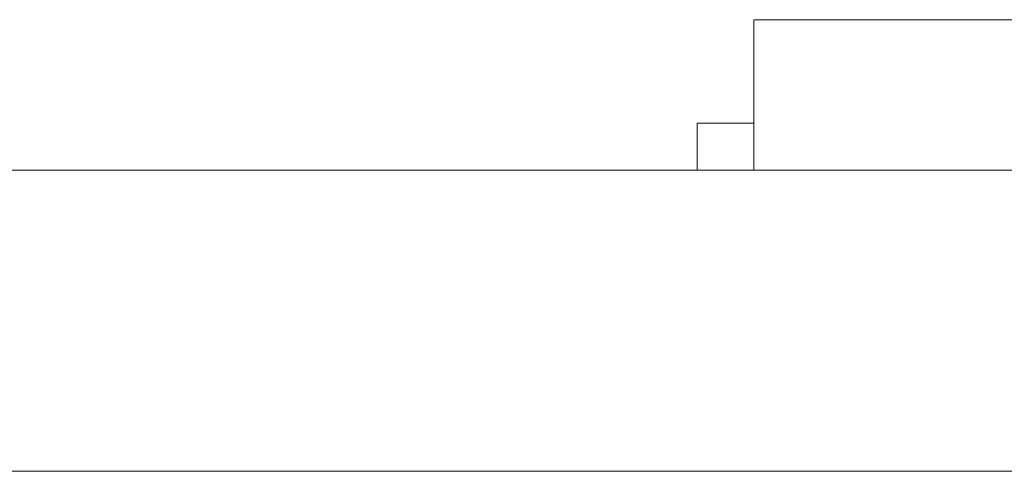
# Model space of a CAD drawing. Header units: inches. Extents: x -30 to 641, y 180 to 601.
# Tile 179 of 234: x 501.01 to 506.24, y 440.87 to 443.27. Entities that reach past the tile are written whole.
import ezdxf

# ---------------------------------------------------------------- set-up
doc = ezdxf.new("R2010")
doc.units = ezdxf.units.IN
doc.header["$MEASUREMENT"] = 0
doc.layers.add('1', color=7, linetype='Continuous')

# ---------------------------------------------------------------- blocks, each defined once
blk = doc.blocks.new('block 2075')
at = {"layer": '1', "color": 155, "lineweight": 18, "true_color": 0x4c7299}
blk.add_lwpolyline([(518.3403, 442.474), (409.4533, 442.474)], dxfattribs=at)
blk = doc.blocks.new('block 2111')
at = {"layer": '1', "color": 155, "lineweight": 18, "true_color": 0x4c7299}
blk.add_lwpolyline([(504.9059, 443.274), (509.9059, 443.274)], dxfattribs=at)
blk = doc.blocks.new('block 2113')
at = {"layer": '1', "color": 155, "lineweight": 18, "true_color": 0x4c7299}
blk.add_lwpolyline([(504.6059, 442.724), (504.9059, 442.724)], dxfattribs=at)
blk = doc.blocks.new('block 2309')
at = {"layer": '1', "color": 155, "lineweight": 18, "true_color": 0x4c7299}
blk.add_lwpolyline([(518.3403, 440.874), (409.4533, 440.874)], dxfattribs=at)
blk = doc.blocks.new('block 2345')
at = {"layer": '1', "color": 155, "lineweight": 18, "true_color": 0x4c7299}
blk.add_lwpolyline([(504.9059, 443.274), (504.9059, 442.474)], dxfattribs=at)
blk = doc.blocks.new('block 2347')
at = {"layer": '1', "color": 155, "lineweight": 18, "true_color": 0x4c7299}
blk.add_lwpolyline([(504.6059, 442.724), (504.6059, 442.474)], dxfattribs=at)
blk = doc.blocks.new('block 2488')
at = {"layer": '1', "color": 18, "lineweight": 13, "true_color": 0x4c0000}
blk.add_lwpolyline([(518.3403, 442.474), (409.4533, 442.474)], dxfattribs=at)
blk = doc.blocks.new('block 2519')
at = {"layer": '1', "color": 18, "lineweight": 13, "true_color": 0x4c0000}
blk.add_lwpolyline([(518.3403, 442.474), (409.4533, 442.474)], dxfattribs=at)
blk = doc.blocks.new('block 2564')
at = {"layer": '1', "color": 18, "lineweight": 13, "true_color": 0x4c0000}
blk.add_lwpolyline([(398.1146, 442.474), (529.679, 442.474)], dxfattribs=at)
blk = doc.blocks.new('block 2587')
at = {"layer": '1', "color": 18, "lineweight": 13, "true_color": 0x4c0000}
blk.add_lwpolyline([(503.9294, 442.474), (504.3294, 442.474)], dxfattribs=at)
blk = doc.blocks.new('block 2615')
at = {"layer": '1', "color": 18, "lineweight": 13, "true_color": 0x4c0000}
blk.add_lwpolyline([(398.1146, 442.474), (529.679, 442.474)], dxfattribs=at)
blk = doc.blocks.new('block 2743')
at = {"layer": '1', "color": 18, "lineweight": 13, "true_color": 0x4c0000}
blk.add_lwpolyline([(503.9294, 442.474), (504.3294, 442.474)], dxfattribs=at)
blk = doc.blocks.new('block 7551')
at = {"layer": '1', "color": 18, "lineweight": 13, "true_color": 0x4c0000}
for points in [[(292.0396, 442.474), (329.4442, 442.474), (366.8489, 442.474), (385.5512, 442.474), (390.2268, 442.474), (392.5646, 442.474), (393.7804, 442.474), (397.7497, 442.474), (398.7628, 442.474), (401.1005, 442.474), (475.9098, 442.474), (513.3144, 442.474), (522.6656, 442.474), (527.3412, 442.474)], [(523.2629, 442.474), (522.3323, 442.474), (520.1363, 442.474), (517.0617, 442.474), (498.3594, 442.474), (423.5501, 442.474), (414.199, 442.474), (409.5234, 442.474), (408.6866, 442.474), (406.394, 442.474), (403.3208, 442.474), (398.6452, 442.474), (389.2941, 442.474), (351.8894, 442.474), (314.4848, 442.474), (295.7825, 442.474)]]:
    blk.add_lwpolyline(points, dxfattribs=at)
blk = doc.blocks.new('block 7684')
at = {"layer": '1', "color": 18, "lineweight": 13, "true_color": 0x4c0000}
blk.add_open_spline([(502.7391, 442.474), (502.7437, 442.474), (502.7496, 442.474), (502.7496, 442.474), (502.7496, 442.474), (502.7579, 442.474), (502.7579, 442.474), (502.7579, 442.474), (502.7686, 442.474), (502.7686, 442.474), (502.7686, 442.474), (502.7815, 442.474), (502.7815, 442.474), (502.7815, 442.474), (502.7965, 442.474), (502.7965, 442.474), (502.7965, 442.474), (502.8132, 442.474), (502.8132, 442.474), (502.8132, 442.474), (502.8314, 442.474), (502.8314, 442.474), (502.8314, 442.474), (502.8508, 442.474), (502.8508, 442.474), (502.8508, 442.474), (502.8711, 442.474), (502.8711, 442.474), (502.8711, 442.474), (502.8926, 442.474), (502.8926, 442.474), (502.8926, 442.474), (502.9155, 442.474), (502.9155, 442.474), (502.9155, 442.474), (502.9395, 442.474), (502.9395, 442.474), (502.9395, 442.474), (502.9893, 442.474), (502.9893, 442.474), (502.9893, 442.474), (503.039, 442.474), (503.039, 442.474), (503.039, 442.474), (503.063, 442.474), (503.063, 442.474), (503.063, 442.474), (503.0859, 442.474), (503.0859, 442.474), (503.0859, 442.474), (503.1074, 442.474), (503.1074, 442.474), (503.1074, 442.474), (503.1277, 442.474), (503.1277, 442.474), (503.1277, 442.474), (503.1471, 442.474), (503.1471, 442.474), (503.1471, 442.474), (503.1653, 442.474), (503.1653, 442.474), (503.1653, 442.474), (503.182, 442.474), (503.182, 442.474), (503.182, 442.474), (503.197, 442.474), (503.197, 442.474), (503.197, 442.474), (503.2099, 442.474), (503.2099, 442.474), (503.2099, 442.474), (503.2206, 442.474), (503.2206, 442.474), (503.2206, 442.474), (503.2289, 442.474), (503.2289, 442.474), (503.2289, 442.474), (503.2348, 442.474), (503.2348, 442.474), (503.2348, 442.474), (503.2289, 442.474), (503.2289, 442.474), (503.2289, 442.474), (503.2206, 442.474), (503.2206, 442.474), (503.2206, 442.474), (503.2099, 442.474), (503.2099, 442.474), (503.2099, 442.474), (503.197, 442.474), (503.197, 442.474), (503.197, 442.474), (503.182, 442.474), (503.182, 442.474), (503.182, 442.474), (503.1653, 442.474), (503.1653, 442.474), (503.1653, 442.474), (503.1471, 442.474), (503.1471, 442.474), (503.1471, 442.474), (503.1277, 442.474), (503.1277, 442.474), (503.1277, 442.474), (503.1074, 442.474), (503.1074, 442.474), (503.1074, 442.474), (503.0859, 442.474), (503.0859, 442.474), (503.0859, 442.474), (503.063, 442.474), (503.063, 442.474), (503.063, 442.474), (503.039, 442.474), (503.039, 442.474), (503.039, 442.474), (502.9893, 442.474), (502.9893, 442.474), (502.9893, 442.474), (502.9395, 442.474), (502.9395, 442.474), (502.9395, 442.474), (502.9155, 442.474), (502.9155, 442.474), (502.9155, 442.474), (502.8926, 442.474), (502.8926, 442.474), (502.8926, 442.474), (502.8711, 442.474), (502.8711, 442.474), (502.8711, 442.474), (502.8508, 442.474), (502.8508, 442.474), (502.8508, 442.474), (502.8314, 442.474), (502.8314, 442.474), (502.8314, 442.474), (502.8132, 442.474), (502.8132, 442.474), (502.8132, 442.474), (502.7965, 442.474), (502.7965, 442.474), (502.7965, 442.474), (502.7815, 442.474), (502.7815, 442.474), (502.7815, 442.474), (502.7686, 442.474), (502.7686, 442.474), (502.7686, 442.474), (502.7579, 442.474), (502.7579, 442.474), (502.7579, 442.474), (502.7496, 442.474), (502.7496, 442.474), (502.7496, 442.474), (502.7437, 442.474), (502.7437, 442.474)], degree=3, knots=[0, 0, 0, 0, 1, 1, 1, 2, 2, 2, 3, 3, 3, 4, 4, 4, 5, 5, 5, 6, 6, 6, 7, 7, 7, 8, 8, 8, 9, 9, 9, 10, 10, 10, 11, 11, 11, 12, 12, 12, 13, 13, 13, 14, 14, 14, 15, 15, 15, 16, 16, 16, 17, 17, 17, 18, 18, 18, 19, 19, 19, 20, 20, 20, 21, 21, 21, 22, 22, 22, 23, 23, 23, 24, 24, 24, 25, 25, 25, 26, 26, 26, 27, 27, 27, 28, 28, 28, 29, 29, 29, 30, 30, 30, 31, 31, 31, 32, 32, 32, 33, 33, 33, 34, 34, 34, 35, 35, 35, 36, 36, 36, 37, 37, 37, 38, 38, 38, 39, 39, 39, 40, 40, 40, 41, 41, 41, 42, 42, 42, 43, 43, 43, 44, 44, 44, 45, 45, 45, 46, 46, 46, 47, 47, 47, 48, 48, 48, 49, 49, 49, 50, 50, 50, 51, 51, 51, 52, 52, 52, 52], dxfattribs=at)
blk = doc.blocks.new('block 7688')
at = {"layer": '1', "color": 18, "lineweight": 13, "true_color": 0x4c0000}
blk.add_open_spline([(505.8497, 442.474), (505.9462, 442.474), (506.0427, 442.474), (506.1393, 442.474), (506.0427, 442.474), (505.9462, 442.474), (505.8497, 442.474), (505.6087, 442.474), (505.3677, 442.474), (505.1267, 442.474), (505.091, 442.474), (505.0553, 442.474), (505.0196, 442.474), (504.8428, 442.474), (504.666, 442.474), (504.4892, 442.474), (504.6893, 442.474), (504.8893, 442.474), (505.0893, 442.474), (504.8893, 442.474), (504.6893, 442.474), (504.4892, 442.474), (504.666, 442.474), (504.8428, 442.474), (505.0196, 442.474), (505.0553, 442.474), (505.091, 442.474), (505.1267, 442.474), (505.3677, 442.474), (505.6087, 442.474), (505.8497, 442.474)], degree=3, knots=[0, 0, 0, 0, 1, 1, 1, 2, 2, 2, 3, 3, 3, 4, 4, 4, 5, 5, 5, 6, 6, 6, 7, 7, 7, 8, 8, 8, 9, 9, 9, 10, 10, 10, 10], dxfattribs=at)
blk = doc.blocks.new('block 7689')
at = {"layer": '1', "color": 18, "lineweight": 13, "true_color": 0x4c0000}
blk.add_open_spline([(505.8497, 442.474), (505.9462, 442.474), (506.0427, 442.474), (506.1393, 442.474), (506.0427, 442.474), (505.9462, 442.474), (505.8497, 442.474), (505.6087, 442.474), (505.3677, 442.474), (505.1267, 442.474), (505.091, 442.474), (505.0553, 442.474), (505.0196, 442.474), (504.8428, 442.474), (504.666, 442.474), (504.4892, 442.474), (504.6893, 442.474), (504.8893, 442.474), (505.0893, 442.474), (504.8893, 442.474), (504.6893, 442.474), (504.4892, 442.474), (504.666, 442.474), (504.8428, 442.474), (505.0196, 442.474), (505.0553, 442.474), (505.091, 442.474), (505.1267, 442.474), (505.3677, 442.474), (505.6087, 442.474), (505.8497, 442.474)], degree=3, knots=[0, 0, 0, 0, 1, 1, 1, 2, 2, 2, 3, 3, 3, 4, 4, 4, 5, 5, 5, 6, 6, 6, 7, 7, 7, 8, 8, 8, 9, 9, 9, 10, 10, 10, 10], dxfattribs=at)
blk = doc.blocks.new('block 7853')
at = {"layer": '1', "color": 18, "lineweight": 13, "true_color": 0x4c0000}
blk.add_open_spline([(504.5316, 442.474), (504.4703, 442.474), (504.4091, 442.474), (504.3479, 442.474), (504.0759, 442.474), (503.8039, 442.474), (503.532, 442.474), (503.5932, 442.474), (503.6545, 442.474), (503.7158, 442.474), (503.9877, 442.474), (504.2596, 442.474), (504.5316, 442.474)], degree=3, knots=[0, 0, 0, 0, 1, 1, 1, 2, 2, 2, 3, 3, 3, 4, 4, 4, 4], dxfattribs=at)
blk = doc.blocks.new('block 7854')
at = {"layer": '1', "color": 18, "lineweight": 13, "true_color": 0x4c0000}
blk.add_open_spline([(502.8593, 442.474), (503.6005, 442.474), (504.3417, 442.474), (505.0829, 442.474), (505.3475, 442.474), (505.6121, 442.474), (505.8768, 442.474), (506.0507, 442.474), (506.2246, 442.474), (506.3986, 442.474), (506.134, 442.474), (505.8695, 442.474), (505.605, 442.474), (505.9479, 442.474), (506.2908, 442.474), (506.6338, 442.474), (506.9372, 442.474), (507.2406, 442.474), (507.544, 442.474), (507.5893, 442.474), (507.6103, 442.474), (507.6056, 442.474), (507.6031, 442.474), (507.4754, 442.474), (507.2885, 442.474), (506.5998, 442.474), (505.9111, 442.474), (505.2225, 442.474), (505.0779, 442.474), (504.9334, 442.474), (504.7889, 442.474), (504.7399, 442.474), (504.6909, 442.474), (504.6419, 442.474), (504.561, 442.474), (504.4801, 442.474), (504.3993, 442.474), (504.0587, 442.474), (503.7181, 442.474), (503.3776, 442.474), (503.4658, 442.474), (503.554, 442.474), (503.6422, 442.474), (503.5331, 442.474), (503.4241, 442.474), (503.3151, 442.474), (503.2692, 442.474), (503.2236, 442.474), (503.1786, 442.474), (503.0859, 442.474), (503.0044, 442.474), (502.945, 442.474), (502.8971, 442.474), (502.8612, 442.474), (502.8383, 442.474), (502.7022, 442.474), (502.5661, 442.474), (502.43, 442.474), (502.3784, 442.474), (502.4208, 442.474), (502.5402, 442.474), (502.6336, 442.474), (502.7446, 442.474), (502.8593, 442.474)], degree=3, knots=[0, 0, 0, 0, 1, 1, 1, 2, 2, 2, 3, 3, 3, 4, 4, 4, 5, 5, 5, 6, 6, 6, 7, 7, 7, 8, 8, 8, 9, 9, 9, 10, 10, 10, 11, 11, 11, 12, 12, 12, 13, 13, 13, 14, 14, 14, 15, 15, 15, 16, 16, 16, 17, 17, 17, 18, 18, 18, 19, 19, 19, 20, 20, 20, 21, 21, 21, 21], dxfattribs=at)
blk = doc.blocks.new('block 7855')
at = {"layer": '1', "color": 18, "lineweight": 13, "true_color": 0x4c0000}
blk.add_open_spline([(502.3813, 442.474), (502.2763, 442.474), (502.1709, 442.474), (502.0655, 442.474), (502.0655, 442.474), (502.0596, 442.474), (502.048, 442.474), (502.0357, 442.474), (502.002, 442.474), (501.96, 442.474), (501.9225, 442.474), (501.8877, 442.474), (501.8642, 442.474), (501.8482, 442.474), (501.8408, 442.474), (501.8426, 442.474), (501.8473, 442.474), (501.853, 442.474), (501.8647, 442.474), (501.8769, 442.474), (501.9106, 442.474), (501.9527, 442.474), (501.9902, 442.474), (502.025, 442.474), (502.0485, 442.474), (502.0644, 442.474), (502.0718, 442.474), (502.0701, 442.474), (502.1762, 442.474), (502.2816, 442.474), (502.387, 442.474), (502.3977, 442.474), (502.3206, 442.474), (502.1836, 442.474), (502.038, 442.474), (501.8817, 442.474), (501.7331, 442.474), (501.6253, 442.474), (501.5543, 442.474), (501.5376, 442.474), (501.5299, 442.474), (501.5261, 442.474), (501.5261, 442.474), (501.5211, 442.474), (501.5469, 442.474), (501.6012, 442.474), (501.6546, 442.474), (501.7297, 442.474), (501.8159, 442.474), (501.9232, 442.474), (502.0323, 442.474), (502.1379, 442.474), (502.2592, 442.474), (502.3456, 442.474), (502.3693, 442.474), (502.3761, 442.474), (502.3801, 442.474), (502.3813, 442.474)], degree=3, knots=[0, 0, 0, 0, 1, 1, 1, 2, 2, 2, 3, 3, 3, 4, 4, 4, 5, 5, 5, 6, 6, 6, 7, 7, 7, 8, 8, 8, 9, 9, 9, 10, 10, 10, 11, 11, 11, 12, 12, 12, 13, 13, 13, 14, 14, 14, 15, 15, 15, 16, 16, 16, 17, 17, 17, 18, 18, 18, 19, 19, 19, 19], dxfattribs=at)
blk = doc.blocks.new('block 7898')
at = {"layer": '1', "color": 18, "lineweight": 13, "true_color": 0x4c0000}
blk.add_open_spline([(504.5316, 442.474), (504.4703, 442.474), (504.4091, 442.474), (504.3479, 442.474), (504.0759, 442.474), (503.8039, 442.474), (503.532, 442.474), (503.5932, 442.474), (503.6545, 442.474), (503.7158, 442.474), (503.9877, 442.474), (504.2596, 442.474), (504.5316, 442.474)], degree=3, knots=[0, 0, 0, 0, 1, 1, 1, 2, 2, 2, 3, 3, 3, 4, 4, 4, 4], dxfattribs=at)
blk = doc.blocks.new('block 7916')
at = {"layer": '1', "color": 18, "lineweight": 13, "true_color": 0x4c0000}
blk.add_open_spline([(502.3813, 442.474), (502.2763, 442.474), (502.1709, 442.474), (502.0655, 442.474), (502.0655, 442.474), (502.0596, 442.474), (502.048, 442.474), (502.0357, 442.474), (502.002, 442.474), (501.96, 442.474), (501.9225, 442.474), (501.8877, 442.474), (501.8642, 442.474), (501.8482, 442.474), (501.8408, 442.474), (501.8426, 442.474), (501.8473, 442.474), (501.853, 442.474), (501.8647, 442.474), (501.8769, 442.474), (501.9106, 442.474), (501.9527, 442.474), (501.9902, 442.474), (502.025, 442.474), (502.0485, 442.474), (502.0644, 442.474), (502.0718, 442.474), (502.0701, 442.474), (502.1762, 442.474), (502.2816, 442.474), (502.387, 442.474), (502.3977, 442.474), (502.3206, 442.474), (502.1836, 442.474), (502.038, 442.474), (501.8817, 442.474), (501.7331, 442.474), (501.6253, 442.474), (501.5543, 442.474), (501.5376, 442.474), (501.5299, 442.474), (501.5261, 442.474), (501.5261, 442.474), (501.5211, 442.474), (501.5469, 442.474), (501.6012, 442.474), (501.6546, 442.474), (501.7297, 442.474), (501.8159, 442.474), (501.9232, 442.474), (502.0323, 442.474), (502.1379, 442.474), (502.2592, 442.474), (502.3456, 442.474), (502.3693, 442.474), (502.3761, 442.474), (502.3801, 442.474), (502.3813, 442.474)], degree=3, knots=[0, 0, 0, 0, 1, 1, 1, 2, 2, 2, 3, 3, 3, 4, 4, 4, 5, 5, 5, 6, 6, 6, 7, 7, 7, 8, 8, 8, 9, 9, 9, 10, 10, 10, 11, 11, 11, 12, 12, 12, 13, 13, 13, 14, 14, 14, 15, 15, 15, 16, 16, 16, 17, 17, 17, 18, 18, 18, 19, 19, 19, 19], dxfattribs=at)
blk = doc.blocks.new('block 7917')
at = {"layer": '1', "color": 18, "lineweight": 13, "true_color": 0x4c0000}
blk.add_open_spline([(502.8593, 442.474), (503.6005, 442.474), (504.3417, 442.474), (505.0829, 442.474), (505.3475, 442.474), (505.6121, 442.474), (505.8768, 442.474), (506.0507, 442.474), (506.2246, 442.474), (506.3986, 442.474), (506.134, 442.474), (505.8695, 442.474), (505.605, 442.474), (505.9479, 442.474), (506.2908, 442.474), (506.6338, 442.474), (506.9372, 442.474), (507.2406, 442.474), (507.544, 442.474), (507.5893, 442.474), (507.6103, 442.474), (507.6056, 442.474), (507.6031, 442.474), (507.4754, 442.474), (507.2885, 442.474), (506.5998, 442.474), (505.9111, 442.474), (505.2225, 442.474), (505.0779, 442.474), (504.9334, 442.474), (504.7889, 442.474), (504.7399, 442.474), (504.6909, 442.474), (504.6419, 442.474), (504.561, 442.474), (504.4801, 442.474), (504.3993, 442.474), (504.0587, 442.474), (503.7181, 442.474), (503.3776, 442.474), (503.4658, 442.474), (503.554, 442.474), (503.6422, 442.474), (503.5331, 442.474), (503.4241, 442.474), (503.3151, 442.474), (503.2692, 442.474), (503.2236, 442.474), (503.1786, 442.474), (503.0859, 442.474), (503.0044, 442.474), (502.945, 442.474), (502.8971, 442.474), (502.8612, 442.474), (502.8383, 442.474), (502.7022, 442.474), (502.5661, 442.474), (502.43, 442.474), (502.3784, 442.474), (502.4208, 442.474), (502.5402, 442.474), (502.6336, 442.474), (502.7446, 442.474), (502.8593, 442.474)], degree=3, knots=[0, 0, 0, 0, 1, 1, 1, 2, 2, 2, 3, 3, 3, 4, 4, 4, 5, 5, 5, 6, 6, 6, 7, 7, 7, 8, 8, 8, 9, 9, 9, 10, 10, 10, 11, 11, 11, 12, 12, 12, 13, 13, 13, 14, 14, 14, 15, 15, 15, 16, 16, 16, 17, 17, 17, 18, 18, 18, 19, 19, 19, 20, 20, 20, 21, 21, 21, 21], dxfattribs=at)
blk = doc.blocks.new('block 7972')
at = {"layer": '1', "color": 18, "lineweight": 13, "true_color": 0x4c0000}
blk.add_open_spline([(501.1196, 442.474), (503.1196, 442.474), (505.1196, 442.474), (507.1196, 442.474), (505.1196, 442.474), (503.1196, 442.474), (501.1195, 442.474)], degree=3, knots=[0, 0, 0, 0, 1, 1, 1, 2, 2, 2, 2], dxfattribs=at)
blk = doc.blocks.new('block 7973')
at = {"layer": '1', "color": 18, "lineweight": 13, "true_color": 0x4c0000}
blk.add_open_spline([(501.0696, 442.474), (503.1029, 442.474), (505.1362, 442.474), (507.1696, 442.474), (505.1362, 442.474), (503.1029, 442.474), (501.0695, 442.474)], degree=3, knots=[0, 0, 0, 0, 1, 1, 1, 2, 2, 2, 2], dxfattribs=at)
blk = doc.blocks.new('block 8178')
at = {"layer": '1', "color": 18, "lineweight": 13, "true_color": 0x4c0000}
blk.add_open_spline([(505.8497, 442.474), (505.9462, 442.474), (506.0427, 442.474), (506.1393, 442.474), (506.0427, 442.474), (505.9462, 442.474), (505.8497, 442.474), (505.6087, 442.474), (505.3677, 442.474), (505.1267, 442.474), (505.091, 442.474), (505.0553, 442.474), (505.0196, 442.474), (504.8428, 442.474), (504.666, 442.474), (504.4892, 442.474), (504.6893, 442.474), (504.8893, 442.474), (505.0893, 442.474), (504.8893, 442.474), (504.6893, 442.474), (504.4892, 442.474), (504.666, 442.474), (504.8428, 442.474), (505.0196, 442.474), (505.0553, 442.474), (505.091, 442.474), (505.1267, 442.474), (505.3677, 442.474), (505.6087, 442.474), (505.8497, 442.474)], degree=3, knots=[0, 0, 0, 0, 1, 1, 1, 2, 2, 2, 3, 3, 3, 4, 4, 4, 5, 5, 5, 6, 6, 6, 7, 7, 7, 8, 8, 8, 9, 9, 9, 10, 10, 10, 10], dxfattribs=at)
blk = doc.blocks.new('block 8182')
at = {"layer": '1', "color": 18, "lineweight": 13, "true_color": 0x4c0000}
blk.add_open_spline([(505.8497, 442.474), (505.9462, 442.474), (506.0427, 442.474), (506.1393, 442.474), (506.0427, 442.474), (505.9462, 442.474), (505.8497, 442.474), (505.6087, 442.474), (505.3677, 442.474), (505.1267, 442.474), (505.091, 442.474), (505.0553, 442.474), (505.0196, 442.474), (504.8428, 442.474), (504.666, 442.474), (504.4892, 442.474), (504.6893, 442.474), (504.8893, 442.474), (505.0893, 442.474), (504.8893, 442.474), (504.6893, 442.474), (504.4892, 442.474), (504.666, 442.474), (504.8428, 442.474), (505.0196, 442.474), (505.0553, 442.474), (505.091, 442.474), (505.1267, 442.474), (505.3677, 442.474), (505.6087, 442.474), (505.8497, 442.474)], degree=3, knots=[0, 0, 0, 0, 1, 1, 1, 2, 2, 2, 3, 3, 3, 4, 4, 4, 5, 5, 5, 6, 6, 6, 7, 7, 7, 8, 8, 8, 9, 9, 9, 10, 10, 10, 10], dxfattribs=at)
blk = doc.blocks.new('block 8183')
at = {"layer": '1', "color": 18, "lineweight": 13, "true_color": 0x4c0000}
blk.add_open_spline([(502.7391, 442.474), (502.7437, 442.474), (502.7496, 442.474), (502.7496, 442.474), (502.7496, 442.474), (502.7579, 442.474), (502.7579, 442.474), (502.7579, 442.474), (502.7686, 442.474), (502.7686, 442.474), (502.7686, 442.474), (502.7815, 442.474), (502.7815, 442.474), (502.7815, 442.474), (502.7965, 442.474), (502.7965, 442.474), (502.7965, 442.474), (502.8132, 442.474), (502.8132, 442.474), (502.8132, 442.474), (502.8314, 442.474), (502.8314, 442.474), (502.8314, 442.474), (502.8508, 442.474), (502.8508, 442.474), (502.8508, 442.474), (502.8711, 442.474), (502.8711, 442.474), (502.8711, 442.474), (502.8926, 442.474), (502.8926, 442.474), (502.8926, 442.474), (502.9155, 442.474), (502.9155, 442.474), (502.9155, 442.474), (502.9395, 442.474), (502.9395, 442.474), (502.9395, 442.474), (502.9893, 442.474), (502.9893, 442.474), (502.9893, 442.474), (503.039, 442.474), (503.039, 442.474), (503.039, 442.474), (503.063, 442.474), (503.063, 442.474), (503.063, 442.474), (503.0859, 442.474), (503.0859, 442.474), (503.0859, 442.474), (503.1074, 442.474), (503.1074, 442.474), (503.1074, 442.474), (503.1277, 442.474), (503.1277, 442.474), (503.1277, 442.474), (503.1471, 442.474), (503.1471, 442.474), (503.1471, 442.474), (503.1653, 442.474), (503.1653, 442.474), (503.1653, 442.474), (503.182, 442.474), (503.182, 442.474), (503.182, 442.474), (503.197, 442.474), (503.197, 442.474), (503.197, 442.474), (503.2099, 442.474), (503.2099, 442.474), (503.2099, 442.474), (503.2206, 442.474), (503.2206, 442.474), (503.2206, 442.474), (503.2289, 442.474), (503.2289, 442.474), (503.2289, 442.474), (503.2348, 442.474), (503.2348, 442.474), (503.2348, 442.474), (503.2289, 442.474), (503.2289, 442.474), (503.2289, 442.474), (503.2206, 442.474), (503.2206, 442.474), (503.2206, 442.474), (503.2099, 442.474), (503.2099, 442.474), (503.2099, 442.474), (503.197, 442.474), (503.197, 442.474), (503.197, 442.474), (503.182, 442.474), (503.182, 442.474), (503.182, 442.474), (503.1653, 442.474), (503.1653, 442.474), (503.1653, 442.474), (503.1471, 442.474), (503.1471, 442.474), (503.1471, 442.474), (503.1277, 442.474), (503.1277, 442.474), (503.1277, 442.474), (503.1074, 442.474), (503.1074, 442.474), (503.1074, 442.474), (503.0859, 442.474), (503.0859, 442.474), (503.0859, 442.474), (503.063, 442.474), (503.063, 442.474), (503.063, 442.474), (503.039, 442.474), (503.039, 442.474), (503.039, 442.474), (502.9893, 442.474), (502.9893, 442.474), (502.9893, 442.474), (502.9395, 442.474), (502.9395, 442.474), (502.9395, 442.474), (502.9155, 442.474), (502.9155, 442.474), (502.9155, 442.474), (502.8926, 442.474), (502.8926, 442.474), (502.8926, 442.474), (502.8711, 442.474), (502.8711, 442.474), (502.8711, 442.474), (502.8508, 442.474), (502.8508, 442.474), (502.8508, 442.474), (502.8314, 442.474), (502.8314, 442.474), (502.8314, 442.474), (502.8132, 442.474), (502.8132, 442.474), (502.8132, 442.474), (502.7965, 442.474), (502.7965, 442.474), (502.7965, 442.474), (502.7815, 442.474), (502.7815, 442.474), (502.7815, 442.474), (502.7686, 442.474), (502.7686, 442.474), (502.7686, 442.474), (502.7579, 442.474), (502.7579, 442.474), (502.7579, 442.474), (502.7496, 442.474), (502.7496, 442.474), (502.7496, 442.474), (502.7437, 442.474), (502.7437, 442.474)], degree=3, knots=[0, 0, 0, 0, 1, 1, 1, 2, 2, 2, 3, 3, 3, 4, 4, 4, 5, 5, 5, 6, 6, 6, 7, 7, 7, 8, 8, 8, 9, 9, 9, 10, 10, 10, 11, 11, 11, 12, 12, 12, 13, 13, 13, 14, 14, 14, 15, 15, 15, 16, 16, 16, 17, 17, 17, 18, 18, 18, 19, 19, 19, 20, 20, 20, 21, 21, 21, 22, 22, 22, 23, 23, 23, 24, 24, 24, 25, 25, 25, 26, 26, 26, 27, 27, 27, 28, 28, 28, 29, 29, 29, 30, 30, 30, 31, 31, 31, 32, 32, 32, 33, 33, 33, 34, 34, 34, 35, 35, 35, 36, 36, 36, 37, 37, 37, 38, 38, 38, 39, 39, 39, 40, 40, 40, 41, 41, 41, 42, 42, 42, 43, 43, 43, 44, 44, 44, 45, 45, 45, 46, 46, 46, 47, 47, 47, 48, 48, 48, 49, 49, 49, 50, 50, 50, 51, 51, 51, 52, 52, 52, 52], dxfattribs=at)

msp = doc.modelspace()

# ---------------------------------------------------------------- block references
at = {"layer": '1'}
for name in ['block 2111', 'block 2345', 'block 2113', 'block 2347', 'block 7551', 'block 2564', 'block 2615', 'block 2075', 'block 2488', 'block 2519', 'block 7973', 'block 7972', 'block 7855', 'block 7916', 'block 7854', 'block 7917', 'block 7684', 'block 8183', 'block 7853', 'block 7898', 'block 2587', 'block 2743', 'block 7688', 'block 7689', 'block 8178', 'block 8182', 'block 2309']:
    msp.add_blockref(name, (0, 0), dxfattribs=at)

doc.saveas('drawing.dxf')
